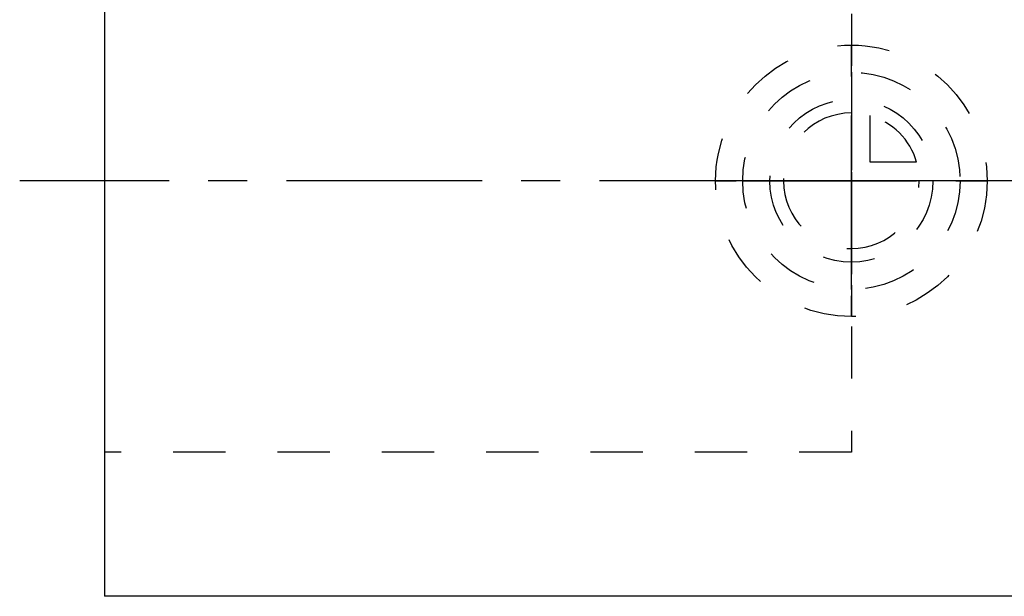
# Model space of a CAD drawing. Header units: millimetres. Extents: x 231 to 332, y 182 to 250.
# Tile 1 of 3: x 231 to 289, y 182 to 216. Entities that reach past the tile are written whole.
import ezdxf

# ---------------------------------------------------------------- set-up
doc = ezdxf.new("R2010")
doc.units = ezdxf.units.MM
doc.header["$LTSCALE"] = 30.734
doc.linetypes.add('CENTER', pattern=[0.6, 0.375, -0.075, 0.075, -0.075])
doc.linetypes.add('HIDDEN', pattern=[0.2, 0.1, -0.1])
doc.layers.get('0').update_dxf_attribs({"linetype": 'CONTINUOUS'})
for name, color, linetype in [('DEFAULT_1', 7, 'CENTER'), ('DEFAULT_2', 8, 'HIDDEN'), ('KONSTR_EL', 7, 'CONTINUOUS')]:
    doc.layers.add(name, color=color, linetype=linetype)

msp = doc.modelspace()

# ---------------------------------------------------------------- linework, layer by layer
at = {"color": 7, "linetype": 'CONTINUOUS'}
for p in [(235.796, 230.871), (317.696, 181.871)]:
    msp.add_line(p, (235.796, 181.871), dxfattribs=at)
at = {"layer": 'DEFAULT_1', "color": 2, "linetype": 'CENTER'}
msp.add_line((331.796, 206.371), (230.796, 206.371), dxfattribs=at)
at = {"layer": 'DEFAULT_2', "color": 8, "linetype": 'HIDDEN'}
for p, q in [((279.796, 222.371), (279.796, 190.371)), ((279.796, 190.371), (235.796, 190.371))]:
    msp.add_line(p, q, dxfattribs=at)
at = {"layer": 'KONSTR_EL', "color": 8, "linetype": 'HIDDEN'}
for p, q in [((279.796, 206.371), (279.796, 210.371)), ((280.896, 207.471), (280.896, 210.217)), ((283.642, 207.471), (280.896, 207.471)), ((279.796, 206.371), (283.796, 206.371))]:
    msp.add_line(p, q, dxfattribs=at)
for radius in [8, 6.4, 4.8]:
    msp.add_circle((279.796, 206.371), radius, dxfattribs=at)
for start, end in [(90, 360), (15.96201, 74.03799)]:
    msp.add_arc((279.796, 206.371), 4, start, end, dxfattribs=at)
for points, start_tangent, end_tangent in [([(279.796, 206.371, 8), (279.796, 206.76, 7.962), (279.796, 207.148, 7.924), (279.796, 207.537, 7.886), (279.796, 207.731, 7.867), (279.796, 207.828, 7.857), (279.796, 207.925, 7.848), (279.796, 208.019, 7.819), (279.796, 208.112, 7.791), (279.796, 208.299, 7.735), (279.796, 208.673, 7.622), (279.796, 209.046, 7.509), (279.796, 209.233, 7.453), (279.796, 209.327, 7.425), (279.796, 209.42, 7.396), (279.796, 209.506, 7.351), (279.796, 209.592, 7.305), (279.796, 209.765, 7.213), (279.796, 210.109, 7.03), (279.796, 210.454, 6.847), (279.796, 210.626, 6.755), (279.796, 210.712, 6.709), (279.796, 210.799, 6.663), (279.796, 210.875, 6.6), (279.796, 210.952, 6.538), (279.796, 211.106, 6.412), (279.796, 211.413, 6.16), (279.796, 211.721, 5.908), (279.796, 211.875, 5.783), (279.796, 211.951, 5.72), (279.796, 212.028, 5.657), (279.796, 212.09, 5.581), (279.796, 212.152, 5.506), (279.796, 212.276, 5.355), (279.796, 212.524, 5.054), (279.796, 212.772, 4.752), (279.796, 212.895, 4.601), (279.796, 212.957, 4.526), (279.796, 213.019, 4.45), (279.796, 213.065, 4.364), (279.796, 213.112, 4.278), (279.796, 213.204, 4.106), (279.796, 213.388, 3.762), (279.796, 213.573, 3.418), (279.796, 213.665, 3.246), (279.796, 213.711, 3.16), (279.796, 213.757, 3.074), (279.796, 213.786, 2.981), (279.796, 213.814, 2.888), (279.796, 213.871, 2.701), (279.796, 213.985, 2.328), (279.796, 214.1, 1.955), (279.796, 214.157, 1.768), (279.796, 214.185, 1.675), (279.796, 214.214, 1.581), (279.796, 214.224, 1.482), (279.796, 214.233, 1.384), (279.796, 214.253, 1.186), (279.796, 214.293, 0.791), (279.796, 214.332, 0.395), (279.796, 214.352, 0.198), (279.796, 214.362, 0.099), (279.796, 214.371), (279.796, 214.362, -0.097), (279.796, 214.352, -0.194), (279.796, 214.333, -0.388), (279.796, 214.295, -0.777), (279.796, 214.257, -1.165), (279.796, 214.238, -1.36), (279.796, 214.229, -1.457), (279.796, 214.219, -1.554), (279.796, 214.191, -1.647), (279.796, 214.163, -1.741), (279.796, 214.106, -1.928), (279.796, 213.993, -2.301), (279.796, 213.881, -2.675), (279.796, 213.824, -2.862), (279.796, 213.796, -2.955), (279.796, 213.768, -3.049), (279.796, 213.722, -3.135), (279.796, 213.676, -3.221), (279.796, 213.585, -3.393), (279.796, 213.401, -3.738), (279.796, 213.218, -4.082), (279.796, 213.126, -4.255), (279.796, 213.081, -4.341), (279.796, 213.035, -4.427), (279.796, 212.972, -4.504), (279.796, 212.909, -4.581), (279.796, 212.783, -4.735), (279.796, 212.532, -5.042), (279.796, 212.28, -5.349), (279.796, 212.154, -5.503), (279.796, 212.091, -5.58), (279.796, 212.028, -5.657), (279.796, 211.953, -5.719), (279.796, 211.878, -5.781), (279.796, 211.727, -5.905), (279.796, 211.425, -6.152), (279.796, 211.123, -6.4), (279.796, 210.973, -6.524), (279.796, 210.897, -6.586), (279.796, 210.822, -6.648), (279.796, 210.736, -6.694), (279.796, 210.65, -6.74), (279.796, 210.478, -6.832), (279.796, 210.134, -7.017), (279.796, 209.79, -7.201), (279.796, 209.618, -7.293), (279.796, 209.532, -7.34), (279.796, 209.446, -7.386), (279.796, 209.353, -7.414), (279.796, 209.259, -7.443), (279.796, 209.073, -7.5), (279.796, 208.699, -7.614), (279.796, 208.326, -7.728), (279.796, 208.139, -7.785), (279.796, 208.046, -7.814), (279.796, 207.953, -7.842), (279.796, 207.854, -7.852), (279.796, 207.755, -7.862), (279.796, 207.557, -7.882), (279.796, 207.162, -7.921), (279.796, 206.767, -7.961), (279.796, 206.371, -8)], (0, 24.861997, -2.43774), (0, -25.300151, -2.52529)), ([(279.796, 206.371, 6.4), (279.796, 206.993, 6.339), (279.796, 207.304, 6.309), (279.796, 207.459, 6.293), (279.796, 207.537, 6.286), (279.796, 207.615, 6.278), (279.796, 207.689, 6.256), (279.796, 207.764, 6.233), (279.796, 207.914, 6.188), (279.796, 208.212, 6.098), (279.796, 208.511, 6.007), (279.796, 208.661, 5.962), (279.796, 208.736, 5.94), (279.796, 208.81, 5.917), (279.796, 208.879, 5.88), (279.796, 208.948, 5.844), (279.796, 209.086, 5.77), (279.796, 209.362, 5.624), (279.796, 209.637, 5.477), (279.796, 209.775, 5.404), (279.796, 209.844, 5.367), (279.796, 209.913, 5.331), (279.796, 209.975, 5.28), (279.796, 210.036, 5.23), (279.796, 210.159, 5.129), (279.796, 210.405, 4.928), (279.796, 210.651, 4.727), (279.796, 210.774, 4.626), (279.796, 210.835, 4.576), (279.796, 210.897, 4.525), (279.796, 210.947, 4.465), (279.796, 210.996, 4.405), (279.796, 211.095, 4.284), (279.796, 211.293, 4.043), (279.796, 211.492, 3.802), (279.796, 211.591, 3.681), (279.796, 211.64, 3.621), (279.796, 211.69, 3.56), (279.796, 211.727, 3.491), (279.796, 211.764, 3.423), (279.796, 211.837, 3.285), (279.796, 211.985, 3.01), (279.796, 212.132, 2.735), (279.796, 212.206, 2.597), (279.796, 212.243, 2.528), (279.796, 212.28, 2.459), (279.796, 212.303, 2.385), (279.796, 212.326, 2.31), (279.796, 212.371, 2.161), (279.796, 212.463, 1.862), (279.796, 212.554, 1.564), (279.796, 212.6, 1.414), (279.796, 212.622, 1.34), (279.796, 212.645, 1.265), (279.796, 212.653, 1.186), (279.796, 212.661, 1.107), (279.796, 212.677, 0.949), (279.796, 212.708, 0.633), (279.796, 212.74, 0.316), (279.796, 212.756, 0.158), (279.796, 212.764, 0.079), (279.796, 212.771), (279.796, 212.764, -0.078), (279.796, 212.756, -0.155), (279.796, 212.741, -0.311), (279.796, 212.711, -0.622), (279.796, 212.68, -0.932), (279.796, 212.665, -1.088), (279.796, 212.657, -1.165), (279.796, 212.65, -1.243), (279.796, 212.627, -1.318), (279.796, 212.604, -1.393), (279.796, 212.559, -1.542), (279.796, 212.469, -1.841), (279.796, 212.379, -2.14), (279.796, 212.334, -2.289), (279.796, 212.311, -2.364), (279.796, 212.289, -2.439), (279.796, 212.252, -2.508), (279.796, 212.215, -2.577), (279.796, 212.142, -2.715), (279.796, 211.995, -2.99), (279.796, 211.849, -3.266), (279.796, 211.775, -3.404), (279.796, 211.739, -3.473), (279.796, 211.702, -3.542), (279.796, 211.652, -3.603), (279.796, 211.602, -3.665), (279.796, 211.501, -3.788), (279.796, 211.3, -4.034), (279.796, 211.098, -4.28), (279.796, 210.998, -4.403), (279.796, 210.947, -4.464), (279.796, 210.897, -4.525), (279.796, 210.837, -4.575), (279.796, 210.776, -4.625), (279.796, 210.656, -4.724), (279.796, 210.414, -4.922), (279.796, 210.173, -5.12), (279.796, 210.052, -5.219), (279.796, 209.992, -5.269), (279.796, 209.932, -5.318), (279.796, 209.863, -5.355), (279.796, 209.794, -5.392), (279.796, 209.657, -5.466), (279.796, 209.381, -5.613), (279.796, 209.106, -5.761), (279.796, 208.969, -5.835), (279.796, 208.9, -5.872), (279.796, 208.831, -5.909), (279.796, 208.756, -5.931), (279.796, 208.682, -5.954), (279.796, 208.532, -6), (279.796, 208.234, -6.091), (279.796, 207.935, -6.182), (279.796, 207.786, -6.228), (279.796, 207.711, -6.251), (279.796, 207.637, -6.274), (279.796, 207.557, -6.282), (279.796, 207.478, -6.29), (279.796, 207.32, -6.305), (279.796, 207.004, -6.337), (279.796, 206.371, -6.4)], (0, 19.889598, -1.950192), (0, -20.240121, -2.020232)), ([(279.796, 211.171), (279.796, 211.137, -0.35), (279.796, 211.103, -0.699), (279.796, 211.086, -0.874), (279.796, 211.072, -0.96), (279.796, 211.046, -1.044), (279.796, 210.995, -1.213), (279.796, 210.945, -1.381), (279.796, 210.894, -1.549), (279.796, 210.843, -1.717), (279.796, 210.818, -1.801), (279.796, 210.782, -1.881), (279.796, 210.699, -2.036), (279.796, 210.534, -2.346), (279.796, 210.452, -2.501), (279.796, 210.411, -2.579), (279.796, 210.37, -2.656), (279.796, 210.313, -2.725), (279.796, 210.256, -2.795), (279.796, 210.143, -2.933), (279.796, 209.917, -3.21), (279.796, 209.803, -3.348), (279.796, 209.743, -3.413), (279.796, 209.675, -3.468), (279.796, 209.539, -3.58), (279.796, 209.404, -3.691), (279.796, 209.268, -3.803), (279.796, 209.132, -3.914), (279.796, 209.064, -3.97), (279.796, 208.99, -4.016), (279.796, 208.835, -4.099), (279.796, 208.526, -4.265), (279.796, 208.371, -4.348), (279.796, 208.294, -4.39), (279.796, 208.216, -4.431), (279.796, 208.132, -4.457), (279.796, 208.048, -4.483), (279.796, 207.88, -4.534), (279.796, 207.544, -4.637), (279.796, 207.376, -4.688), (279.796, 207.291, -4.708), (279.796, 207.202, -4.717), (279.796, 207.024, -4.735), (279.796, 206.846, -4.753), (279.796, 206.668, -4.77), (279.796, 206.49, -4.788), (279.796, 206.401, -4.797), (279.796, 206.313, -4.794), (279.796, 206.138, -4.777), (279.796, 205.789, -4.743), (279.796, 205.614, -4.726), (279.796, 205.527, -4.717), (279.796, 205.439, -4.709), (279.796, 205.355, -4.683), (279.796, 205.271, -4.658), (279.796, 205.103, -4.607), (279.796, 204.767, -4.506), (279.796, 204.598, -4.455), (279.796, 204.517, -4.424), (279.796, 204.439, -4.383), (279.796, 204.284, -4.3), (279.796, 204.129, -4.218), (279.796, 203.974, -4.135), (279.796, 203.819, -4.053), (279.796, 203.741, -4.012), (279.796, 203.669, -3.96), (279.796, 203.531, -3.847), (279.796, 203.254, -3.621), (279.796, 203.116, -3.507), (279.796, 203.047, -3.451), (279.796, 202.977, -3.394), (279.796, 202.922, -3.326), (279.796, 202.866, -3.258), (279.796, 202.754, -3.123), (279.796, 202.531, -2.851), (279.796, 202.42, -2.715), (279.796, 202.369, -2.644), (279.796, 202.327, -2.567), (279.796, 202.244, -2.412), (279.796, 202.161, -2.257), (279.796, 202.078, -2.103), (279.796, 201.995, -1.948), (279.796, 201.954, -1.87), (279.796, 201.923, -1.789), (279.796, 201.872, -1.621), (279.796, 201.769, -1.285), (279.796, 201.718, -1.117), (279.796, 201.692, -1.033), (279.796, 201.666, -0.949), (279.796, 201.657, -0.86), (279.796, 201.648, -0.771), (279.796, 201.631, -0.593), (279.796, 201.595, -0.237), (279.796, 201.577, -0.059), (279.796, 201.574, 0.029), (279.796, 201.583, 0.117), (279.796, 201.6, 0.291), (279.796, 201.617, 0.466), (279.796, 201.634, 0.641), (279.796, 201.651, 0.816), (279.796, 201.66, 0.903), (279.796, 201.68, 0.988), (279.796, 201.731, 1.157), (279.796, 201.832, 1.493), (279.796, 201.883, 1.661), (279.796, 201.908, 1.745), (279.796, 201.934, 1.829), (279.796, 201.975, 1.907), (279.796, 202.016, 1.984), (279.796, 202.099, 2.139), (279.796, 202.264, 2.449), (279.796, 202.346, 2.605), (279.796, 202.392, 2.679), (279.796, 202.449, 2.749), (279.796, 202.562, 2.887), (279.796, 202.675, 3.025), (279.796, 202.789, 3.164), (279.796, 202.902, 3.302), (279.796, 202.959, 3.371), (279.796, 203.023, 3.431), (279.796, 203.158, 3.543), (279.796, 203.43, 3.766), (279.796, 203.566, 3.877), (279.796, 203.633, 3.933), (279.796, 203.701, 3.989), (279.796, 203.779, 4.03), (279.796, 203.856, 4.072), (279.796, 204.011, 4.155), (279.796, 204.32, 4.321), (279.796, 204.475, 4.404), (279.796, 204.555, 4.44), (279.796, 204.639, 4.466), (279.796, 204.807, 4.517), (279.796, 204.975, 4.568), (279.796, 205.143, 4.62), (279.796, 205.311, 4.671), (279.796, 205.395, 4.697), (279.796, 205.482, 4.711), (279.796, 205.66, 4.729), (279.796, 206.016, 4.764), (279.796, 206.371, 4.8)], (0, -2.193966, -22.375797), (0, 22.770127, 2.272761)), ([(279.796, 206.371, 4.8), (279.796, 206.838, 4.754), (279.796, 207.071, 4.731), (279.796, 207.187, 4.72), (279.796, 207.304, 4.709), (279.796, 207.416, 4.675), (279.796, 207.528, 4.641), (279.796, 207.752, 4.573), (279.796, 207.976, 4.506), (279.796, 208.089, 4.472), (279.796, 208.201, 4.438), (279.796, 208.304, 4.383), (279.796, 208.407, 4.328), (279.796, 208.614, 4.218), (279.796, 208.821, 4.108), (279.796, 208.924, 4.053), (279.796, 209.028, 3.998), (279.796, 209.12, 3.923), (279.796, 209.212, 3.847), (279.796, 209.397, 3.696), (279.796, 209.581, 3.545), (279.796, 209.673, 3.47), (279.796, 209.766, 3.394), (279.796, 209.84, 3.304), (279.796, 209.914, 3.213), (279.796, 210.063, 3.032), (279.796, 210.212, 2.851), (279.796, 210.286, 2.761), (279.796, 210.36, 2.67), (279.796, 210.416, 2.567), (279.796, 210.471, 2.464), (279.796, 210.582, 2.257), (279.796, 210.692, 2.051), (279.796, 210.748, 1.948), (279.796, 210.803, 1.845), (279.796, 210.837, 1.733), (279.796, 210.871, 1.621), (279.796, 210.94, 1.397), (279.796, 211.008, 1.173), (279.796, 211.043, 1.061), (279.796, 211.077, 0.949), (279.796, 211.089, 0.83), (279.796, 211.1, 0.712), (279.796, 211.124, 0.474), (279.796, 211.171, 0)], (0, 7.458599, -0.731322), (0, 0.757587, -7.590044)), ([(279.796, 210.371), (279.796, 210.343, -0.291), (279.796, 210.314, -0.583), (279.796, 210.3, -0.728), (279.796, 210.288, -0.8), (279.796, 210.267, -0.87), (279.796, 210.182, -1.151), (279.796, 210.098, -1.431), (279.796, 210.077, -1.501), (279.796, 210.047, -1.567), (279.796, 209.978, -1.697), (279.796, 209.841, -1.955), (279.796, 209.772, -2.084), (279.796, 209.738, -2.149), (279.796, 209.703, -2.214), (279.796, 209.656, -2.271), (279.796, 209.609, -2.329), (279.796, 209.514, -2.444), (279.796, 209.326, -2.675), (279.796, 209.231, -2.79), (279.796, 209.181, -2.844), (279.796, 209.125, -2.89), (279.796, 208.898, -3.076), (279.796, 208.672, -3.262), (279.796, 208.616, -3.308), (279.796, 208.554, -3.347), (279.796, 208.425, -3.416), (279.796, 208.167, -3.555), (279.796, 208.038, -3.624), (279.796, 207.973, -3.658), (279.796, 207.909, -3.693), (279.796, 207.839, -3.714), (279.796, 207.769, -3.736), (279.796, 207.629, -3.778), (279.796, 207.349, -3.864), (279.796, 207.209, -3.907), (279.796, 207.137, -3.924), (279.796, 207.063, -3.931), (279.796, 206.767, -3.961), (279.796, 206.47, -3.99), (279.796, 206.396, -3.998), (279.796, 206.323, -3.995), (279.796, 206.177, -3.981), (279.796, 205.886, -3.952), (279.796, 205.74, -3.938), (279.796, 205.667, -3.931), (279.796, 205.595, -3.924), (279.796, 205.524, -3.903), (279.796, 205.454, -3.882), (279.796, 205.314, -3.839), (279.796, 205.034, -3.755), (279.796, 204.894, -3.712), (279.796, 204.826, -3.687), (279.796, 204.761, -3.652), (279.796, 204.503, -3.515), (279.796, 204.244, -3.377), (279.796, 204.179, -3.343), (279.796, 204.119, -3.3), (279.796, 204.004, -3.206), (279.796, 203.774, -3.017), (279.796, 203.658, -2.923), (279.796, 203.601, -2.876), (279.796, 203.543, -2.828), (279.796, 203.497, -2.772), (279.796, 203.45, -2.715), (279.796, 203.357, -2.602), (279.796, 203.171, -2.376), (279.796, 203.079, -2.263), (279.796, 203.036, -2.204), (279.796, 203.001, -2.139), (279.796, 202.863, -1.881), (279.796, 202.725, -1.623), (279.796, 202.69, -1.559), (279.796, 202.664, -1.491), (279.796, 202.622, -1.351), (279.796, 202.536, -1.071), (279.796, 202.493, -0.931), (279.796, 202.472, -0.861), (279.796, 202.45, -0.791), (279.796, 202.443, -0.717), (279.796, 202.436, -0.642), (279.796, 202.421, -0.494), (279.796, 202.391, -0.198), (279.796, 202.376, -0.049), (279.796, 202.374, 0.024), (279.796, 202.381, 0.097), (279.796, 202.41, 0.388), (279.796, 202.438, 0.68), (279.796, 202.445, 0.753), (279.796, 202.462, 0.824), (279.796, 202.504, 0.964), (279.796, 202.589, 1.244), (279.796, 202.631, 1.384), (279.796, 202.652, 1.454), (279.796, 202.673, 1.524), (279.796, 202.708, 1.589), (279.796, 202.742, 1.654), (279.796, 202.811, 1.783), (279.796, 202.948, 2.041), (279.796, 203.017, 2.17), (279.796, 203.056, 2.233), (279.796, 203.103, 2.29), (279.796, 203.291, 2.521), (279.796, 203.48, 2.752), (279.796, 203.527, 2.809), (279.796, 203.581, 2.859), (279.796, 203.694, 2.952), (279.796, 203.92, 3.138), (279.796, 204.033, 3.231), (279.796, 204.09, 3.277), (279.796, 204.146, 3.324), (279.796, 204.211, 3.359), (279.796, 204.275, 3.393), (279.796, 204.404, 3.462), (279.796, 204.662, 3.601), (279.796, 204.791, 3.67), (279.796, 204.858, 3.7), (279.796, 204.928, 3.721), (279.796, 205.208, 3.807), (279.796, 205.488, 3.893), (279.796, 205.558, 3.914), (279.796, 205.63, 3.926), (279.796, 205.779, 3.941), (279.796, 206.075, 3.97), (279.796, 206.371, 4)], (0, -1.828305, -18.646498), (0, 18.975106, 1.893967)), ([(279.796, 207.471, 3.846), (279.796, 207.706, 3.757), (279.796, 207.941, 3.668), (279.796, 208.058, 3.623), (279.796, 208.17, 3.566), (279.796, 208.386, 3.439), (279.796, 208.603, 3.312), (279.796, 208.708, 3.243), (279.796, 208.806, 3.16), (279.796, 209.002, 2.995), (279.796, 209.1, 2.913), (279.796, 209.198, 2.83), (279.796, 209.279, 2.734), (279.796, 209.36, 2.639), (279.796, 209.522, 2.447), (279.796, 209.603, 2.351), (279.796, 209.673, 2.247), (279.796, 209.801, 2.031), (279.796, 209.929, 1.815), (279.796, 209.987, 1.703), (279.796, 210.033, 1.582), (279.796, 210.125, 1.341), (279.796, 210.217, 1.1)], (0, 3.755706, -1.42381), (0, 1.473941, -3.859869)), ([(279.796, 206.371, -8), (279.408, 206.371, -7.962), (279.019, 206.371, -7.924), (278.631, 206.371, -7.886), (278.437, 206.371, -7.867), (278.34, 206.371, -7.857), (278.243, 206.371, -7.848), (278.149, 206.371, -7.819), (278.056, 206.371, -7.791), (277.869, 206.371, -7.735), (277.495, 206.371, -7.622), (277.121, 206.371, -7.509), (276.935, 206.371, -7.453), (276.841, 206.371, -7.425), (276.748, 206.371, -7.396), (276.662, 206.371, -7.351), (276.575, 206.371, -7.305), (276.403, 206.371, -7.213), (276.059, 206.371, -7.03), (275.714, 206.371, -6.847), (275.542, 206.371, -6.755), (275.455, 206.371, -6.709), (275.369, 206.371, -6.663), (275.292, 206.371, -6.6), (275.216, 206.371, -6.538), (275.062, 206.371, -6.412), (274.754, 206.371, -6.16), (274.447, 206.371, -5.908), (274.293, 206.371, -5.783), (274.216, 206.371, -5.72), (274.14, 206.371, -5.657), (274.078, 206.371, -5.581), (274.016, 206.371, -5.506), (273.892, 206.371, -5.355), (273.644, 206.371, -5.054), (273.396, 206.371, -4.752), (273.272, 206.371, -4.601), (273.21, 206.371, -4.526), (273.149, 206.371, -4.45), (273.102, 206.371, -4.364), (273.056, 206.371, -4.278), (272.964, 206.371, -4.106), (272.78, 206.371, -3.762), (272.595, 206.371, -3.418), (272.503, 206.371, -3.246), (272.457, 206.371, -3.16), (272.411, 206.371, -3.074), (272.382, 206.371, -2.981), (272.354, 206.371, -2.888), (272.297, 206.371, -2.701), (272.182, 206.371, -2.328), (272.068, 206.371, -1.955), (272.011, 206.371, -1.768), (271.983, 206.371, -1.675), (271.954, 206.371, -1.581), (271.944, 206.371, -1.482), (271.934, 206.371, -1.384), (271.915, 206.371, -1.186), (271.875, 206.371, -0.791), (271.836, 206.371, -0.395), (271.816, 206.371, -0.198), (271.806, 206.371, -0.099), (271.796, 206.371), (271.806, 206.371, 0.097), (271.815, 206.371, 0.194), (271.834, 206.371, 0.388), (271.873, 206.371, 0.777), (271.911, 206.371, 1.165), (271.93, 206.371, 1.36), (271.939, 206.371, 1.457), (271.949, 206.371, 1.554), (271.977, 206.371, 1.647), (272.005, 206.371, 1.741), (272.062, 206.371, 1.928), (272.174, 206.371, 2.301), (272.287, 206.371, 2.675), (272.344, 206.371, 2.862), (272.372, 206.371, 2.955), (272.4, 206.371, 3.049), (272.446, 206.371, 3.135), (272.492, 206.371, 3.221), (272.583, 206.371, 3.393), (272.767, 206.371, 3.738), (272.95, 206.371, 4.082), (273.041, 206.371, 4.255), (273.087, 206.371, 4.341), (273.133, 206.371, 4.427), (273.196, 206.371, 4.504), (273.259, 206.371, 4.581), (273.385, 206.371, 4.735), (273.636, 206.371, 5.042), (273.888, 206.371, 5.349), (274.014, 206.371, 5.503), (274.077, 206.371, 5.58), (274.14, 206.371, 5.657), (274.215, 206.371, 5.719), (274.29, 206.371, 5.781), (274.441, 206.371, 5.905), (274.743, 206.371, 6.152), (275.044, 206.371, 6.4), (275.195, 206.371, 6.524), (275.271, 206.371, 6.586), (275.346, 206.371, 6.648), (275.432, 206.371, 6.694), (275.518, 206.371, 6.74), (275.69, 206.371, 6.832), (276.034, 206.371, 7.017), (276.378, 206.371, 7.201), (276.55, 206.371, 7.293), (276.636, 206.371, 7.34), (276.722, 206.371, 7.386), (276.815, 206.371, 7.414), (276.909, 206.371, 7.443), (277.095, 206.371, 7.5), (277.469, 206.371, 7.614), (277.842, 206.371, 7.728), (278.028, 206.371, 7.785), (278.122, 206.371, 7.814), (278.215, 206.371, 7.842), (278.314, 206.371, 7.852), (278.413, 206.371, 7.862), (278.61, 206.371, 7.882), (279.006, 206.371, 7.921), (279.401, 206.371, 7.961), (279.796, 206.371, 8)], (-24.861997, 0, 2.43774), (25.300151, 0, 2.52529)), ([(279.796, 206.371, -6.4), (279.175, 206.371, -6.339), (278.864, 206.371, -6.309), (278.709, 206.371, -6.293), (278.631, 206.371, -6.286), (278.553, 206.371, -6.278), (278.479, 206.371, -6.256), (278.404, 206.371, -6.233), (278.254, 206.371, -6.188), (277.955, 206.371, -6.098), (277.656, 206.371, -6.007), (277.507, 206.371, -5.962), (277.432, 206.371, -5.94), (277.358, 206.371, -5.917), (277.289, 206.371, -5.88), (277.22, 206.371, -5.844), (277.082, 206.371, -5.77), (276.806, 206.371, -5.624), (276.53, 206.371, -5.477), (276.393, 206.371, -5.404), (276.324, 206.371, -5.367), (276.255, 206.371, -5.331), (276.193, 206.371, -5.28), (276.132, 206.371, -5.23), (276.009, 206.371, -5.129), (275.763, 206.371, -4.928), (275.517, 206.371, -4.727), (275.394, 206.371, -4.626), (275.332, 206.371, -4.576), (275.271, 206.371, -4.525), (275.221, 206.371, -4.465), (275.172, 206.371, -4.405), (275.073, 206.371, -4.284), (274.874, 206.371, -4.043), (274.676, 206.371, -3.802), (274.577, 206.371, -3.681), (274.528, 206.371, -3.621), (274.478, 206.371, -3.56), (274.441, 206.371, -3.491), (274.404, 206.371, -3.423), (274.331, 206.371, -3.285), (274.183, 206.371, -3.01), (274.035, 206.371, -2.735), (273.962, 206.371, -2.597), (273.925, 206.371, -2.528), (273.888, 206.371, -2.459), (273.865, 206.371, -2.385), (273.842, 206.371, -2.31), (273.797, 206.371, -2.161), (273.705, 206.371, -1.862), (273.614, 206.371, -1.564), (273.568, 206.371, -1.414), (273.545, 206.371, -1.34), (273.523, 206.371, -1.265), (273.515, 206.371, -1.186), (273.507, 206.371, -1.107), (273.491, 206.371, -0.949), (273.46, 206.371, -0.633), (273.428, 206.371, -0.316), (273.412, 206.371, -0.158), (273.404, 206.371, -0.079), (273.396, 206.371), (273.404, 206.371, 0.078), (273.412, 206.371, 0.155), (273.427, 206.371, 0.311), (273.457, 206.371, 0.622), (273.488, 206.371, 0.932), (273.503, 206.371, 1.088), (273.511, 206.371, 1.165), (273.518, 206.371, 1.243), (273.541, 206.371, 1.318), (273.563, 206.371, 1.393), (273.609, 206.371, 1.542), (273.699, 206.371, 1.841), (273.789, 206.371, 2.14), (273.834, 206.371, 2.289), (273.857, 206.371, 2.364), (273.879, 206.371, 2.439), (273.916, 206.371, 2.508), (273.953, 206.371, 2.577), (274.026, 206.371, 2.715), (274.172, 206.371, 2.99), (274.319, 206.371, 3.266), (274.392, 206.371, 3.404), (274.429, 206.371, 3.473), (274.466, 206.371, 3.542), (274.516, 206.371, 3.603), (274.566, 206.371, 3.665), (274.667, 206.371, 3.788), (274.868, 206.371, 4.034), (275.07, 206.371, 4.28), (275.17, 206.371, 4.403), (275.221, 206.371, 4.464), (275.271, 206.371, 4.525), (275.331, 206.371, 4.575), (275.392, 206.371, 4.625), (275.512, 206.371, 4.724), (275.753, 206.371, 4.922), (275.995, 206.371, 5.12), (276.115, 206.371, 5.219), (276.176, 206.371, 5.269), (276.236, 206.371, 5.318), (276.305, 206.371, 5.355), (276.374, 206.371, 5.392), (276.511, 206.371, 5.466), (276.786, 206.371, 5.613), (277.062, 206.371, 5.761), (277.199, 206.371, 5.835), (277.268, 206.371, 5.872), (277.337, 206.371, 5.909), (277.412, 206.371, 5.931), (277.486, 206.371, 5.954), (277.636, 206.371, 6), (277.934, 206.371, 6.091), (278.233, 206.371, 6.182), (278.382, 206.371, 6.228), (278.457, 206.371, 6.251), (278.531, 206.371, 6.274), (278.61, 206.371, 6.282), (278.689, 206.371, 6.29), (278.848, 206.371, 6.305), (279.164, 206.371, 6.337), (279.796, 206.371, 6.4)], (-19.889598, 0, 1.950192), (20.240121, 0, 2.020232)), ([(284.596, 206.371), (284.562, 206.371, -0.35), (284.528, 206.371, -0.699), (284.511, 206.371, -0.874), (284.497, 206.371, -0.96), (284.471, 206.371, -1.044), (284.42, 206.371, -1.213), (284.37, 206.371, -1.381), (284.319, 206.371, -1.549), (284.268, 206.371, -1.717), (284.243, 206.371, -1.801), (284.207, 206.371, -1.881), (284.124, 206.371, -2.036), (283.959, 206.371, -2.346), (283.877, 206.371, -2.501), (283.836, 206.371, -2.579), (283.794, 206.371, -2.656), (283.738, 206.371, -2.725), (283.681, 206.371, -2.795), (283.568, 206.371, -2.933), (283.341, 206.371, -3.21), (283.228, 206.371, -3.348), (283.168, 206.371, -3.413), (283.1, 206.371, -3.468), (282.964, 206.371, -3.58), (282.829, 206.371, -3.691), (282.693, 206.371, -3.803), (282.557, 206.371, -3.914), (282.489, 206.371, -3.97), (282.415, 206.371, -4.016), (282.26, 206.371, -4.099), (281.951, 206.371, -4.265), (281.796, 206.371, -4.348), (281.718, 206.371, -4.39), (281.641, 206.371, -4.431), (281.557, 206.371, -4.457), (281.473, 206.371, -4.483), (281.305, 206.371, -4.534), (280.969, 206.371, -4.637), (280.801, 206.371, -4.688), (280.715, 206.371, -4.708), (280.627, 206.371, -4.717), (280.449, 206.371, -4.735), (280.271, 206.371, -4.753), (280.093, 206.371, -4.77), (279.915, 206.371, -4.788), (279.826, 206.371, -4.797), (279.738, 206.371, -4.794), (279.563, 206.371, -4.777), (279.214, 206.371, -4.743), (279.039, 206.371, -4.726), (278.951, 206.371, -4.717), (278.864, 206.371, -4.709), (278.78, 206.371, -4.683), (278.696, 206.371, -4.658), (278.528, 206.371, -4.607), (278.191, 206.371, -4.506), (278.023, 206.371, -4.455), (277.941, 206.371, -4.424), (277.864, 206.371, -4.383), (277.709, 206.371, -4.3), (277.554, 206.371, -4.218), (277.399, 206.371, -4.135), (277.243, 206.371, -4.053), (277.166, 206.371, -4.012), (277.094, 206.371, -3.96), (276.956, 206.371, -3.847), (276.679, 206.371, -3.621), (276.541, 206.371, -3.507), (276.471, 206.371, -3.451), (276.402, 206.371, -3.394), (276.347, 206.371, -3.326), (276.291, 206.371, -3.258), (276.179, 206.371, -3.123), (275.956, 206.371, -2.851), (275.845, 206.371, -2.715), (275.794, 206.371, -2.644), (275.752, 206.371, -2.567), (275.669, 206.371, -2.412), (275.586, 206.371, -2.257), (275.503, 206.371, -2.103), (275.42, 206.371, -1.948), (275.379, 206.371, -1.87), (275.348, 206.371, -1.789), (275.296, 206.371, -1.621), (275.194, 206.371, -1.285), (275.142, 206.371, -1.117), (275.117, 206.371, -1.033), (275.091, 206.371, -0.949), (275.082, 206.371, -0.86), (275.073, 206.371, -0.771), (275.056, 206.371, -0.593), (275.02, 206.371, -0.237), (275.002, 206.371, -0.059), (274.999, 206.371, 0.029), (275.008, 206.371, 0.117), (275.025, 206.371, 0.291), (275.042, 206.371, 0.466), (275.059, 206.371, 0.641), (275.076, 206.371, 0.816), (275.085, 206.371, 0.903), (275.105, 206.371, 0.988), (275.155, 206.371, 1.157), (275.257, 206.371, 1.493), (275.308, 206.371, 1.661), (275.333, 206.371, 1.745), (275.359, 206.371, 1.829), (275.4, 206.371, 1.907), (275.441, 206.371, 1.984), (275.523, 206.371, 2.139), (275.688, 206.371, 2.449), (275.771, 206.371, 2.605), (275.817, 206.371, 2.679), (275.874, 206.371, 2.749), (275.987, 206.371, 2.887), (276.1, 206.371, 3.025), (276.214, 206.371, 3.164), (276.327, 206.371, 3.302), (276.383, 206.371, 3.371), (276.448, 206.371, 3.431), (276.583, 206.371, 3.543), (276.855, 206.371, 3.766), (276.99, 206.371, 3.877), (277.058, 206.371, 3.933), (277.126, 206.371, 3.989), (277.204, 206.371, 4.03), (277.281, 206.371, 4.072), (277.436, 206.371, 4.155), (277.745, 206.371, 4.321), (277.9, 206.371, 4.404), (277.98, 206.371, 4.44), (278.064, 206.371, 4.466), (278.232, 206.371, 4.517), (278.4, 206.371, 4.568), (278.568, 206.371, 4.62), (278.736, 206.371, 4.671), (278.82, 206.371, 4.697), (278.907, 206.371, 4.711), (279.085, 206.371, 4.729), (279.441, 206.371, 4.764), (279.796, 206.371, 4.8)], (-2.193966, 0, -22.375797), (22.770127, 0, 2.272761)), ([(283.796, 206.371), (283.768, 206.371, -0.291), (283.739, 206.371, -0.583), (283.725, 206.371, -0.728), (283.713, 206.371, -0.8), (283.692, 206.371, -0.87), (283.607, 206.371, -1.151), (283.523, 206.371, -1.431), (283.502, 206.371, -1.501), (283.472, 206.371, -1.567), (283.403, 206.371, -1.697), (283.266, 206.371, -1.955), (283.197, 206.371, -2.084), (283.162, 206.371, -2.149), (283.128, 206.371, -2.214), (283.081, 206.371, -2.271), (283.034, 206.371, -2.329), (282.939, 206.371, -2.444), (282.751, 206.371, -2.675), (282.656, 206.371, -2.79), (282.606, 206.371, -2.844), (282.549, 206.371, -2.89), (282.323, 206.371, -3.076), (282.097, 206.371, -3.262), (282.04, 206.371, -3.308), (281.979, 206.371, -3.347), (281.85, 206.371, -3.416), (281.592, 206.371, -3.555), (281.463, 206.371, -3.624), (281.398, 206.371, -3.658), (281.334, 206.371, -3.693), (281.264, 206.371, -3.714), (281.194, 206.371, -3.736), (281.054, 206.371, -3.778), (280.774, 206.371, -3.864), (280.634, 206.371, -3.907), (280.562, 206.371, -3.924), (280.488, 206.371, -3.931), (280.192, 206.371, -3.961), (279.895, 206.371, -3.99), (279.821, 206.371, -3.998), (279.748, 206.371, -3.995), (279.602, 206.371, -3.981), (279.311, 206.371, -3.952), (279.165, 206.371, -3.938), (279.092, 206.371, -3.931), (279.019, 206.371, -3.924), (278.949, 206.371, -3.903), (278.879, 206.371, -3.882), (278.739, 206.371, -3.839), (278.459, 206.371, -3.755), (278.319, 206.371, -3.712), (278.251, 206.371, -3.687), (278.186, 206.371, -3.652), (277.927, 206.371, -3.515), (277.669, 206.371, -3.377), (277.604, 206.371, -3.343), (277.544, 206.371, -3.3), (277.429, 206.371, -3.206), (277.199, 206.371, -3.017), (277.083, 206.371, -2.923), (277.026, 206.371, -2.876), (276.968, 206.371, -2.828), (276.921, 206.371, -2.772), (276.875, 206.371, -2.715), (276.782, 206.371, -2.602), (276.596, 206.371, -2.376), (276.503, 206.371, -2.263), (276.461, 206.371, -2.204), (276.426, 206.371, -2.139), (276.288, 206.371, -1.881), (276.15, 206.371, -1.623), (276.115, 206.371, -1.559), (276.089, 206.371, -1.491), (276.046, 206.371, -1.351), (275.961, 206.371, -1.071), (275.918, 206.371, -0.931), (275.897, 206.371, -0.861), (275.875, 206.371, -0.791), (275.868, 206.371, -0.717), (275.86, 206.371, -0.642), (275.846, 206.371, -0.494), (275.816, 206.371, -0.198), (275.801, 206.371, -0.049), (275.799, 206.371, 0.024), (275.806, 206.371, 0.097), (275.834, 206.371, 0.388), (275.863, 206.371, 0.68), (275.87, 206.371, 0.753), (275.887, 206.371, 0.824), (275.929, 206.371, 0.964), (276.014, 206.371, 1.244), (276.056, 206.371, 1.384), (276.077, 206.371, 1.454), (276.098, 206.371, 1.524), (276.133, 206.371, 1.589), (276.167, 206.371, 1.654), (276.236, 206.371, 1.783), (276.373, 206.371, 2.041), (276.442, 206.371, 2.17), (276.48, 206.371, 2.233), (276.528, 206.371, 2.29), (276.716, 206.371, 2.521), (276.905, 206.371, 2.752), (276.952, 206.371, 2.809), (277.006, 206.371, 2.859), (277.119, 206.371, 2.952), (277.345, 206.371, 3.138), (277.458, 206.371, 3.231), (277.515, 206.371, 3.277), (277.571, 206.371, 3.324), (277.636, 206.371, 3.359), (277.7, 206.371, 3.393), (277.829, 206.371, 3.462), (278.087, 206.371, 3.601), (278.216, 206.371, 3.67), (278.283, 206.371, 3.7), (278.353, 206.371, 3.721), (278.632, 206.371, 3.807), (278.912, 206.371, 3.893), (278.982, 206.371, 3.914), (279.055, 206.371, 3.926), (279.203, 206.371, 3.941), (279.5, 206.371, 3.97), (279.796, 206.371, 4)], (-1.828305, 0, -18.646498), (18.975106, 0, 1.893967)), ([(279.796, 206.371, 6.4), (280.418, 206.371, 6.339), (280.729, 206.371, 6.309), (280.884, 206.371, 6.293), (280.962, 206.371, 6.286), (281.039, 206.371, 6.278), (281.114, 206.371, 6.256), (281.189, 206.371, 6.233), (281.338, 206.371, 6.188), (281.637, 206.371, 6.098), (281.936, 206.371, 6.007), (282.086, 206.371, 5.962), (282.16, 206.371, 5.94), (282.235, 206.371, 5.917), (282.304, 206.371, 5.88), (282.373, 206.371, 5.844), (282.511, 206.371, 5.77), (282.787, 206.371, 5.624), (283.062, 206.371, 5.477), (283.2, 206.371, 5.404), (283.269, 206.371, 5.367), (283.338, 206.371, 5.331), (283.4, 206.371, 5.28), (283.461, 206.371, 5.23), (283.584, 206.371, 5.129), (283.83, 206.371, 4.928), (284.076, 206.371, 4.727), (284.199, 206.371, 4.626), (284.26, 206.371, 4.576), (284.322, 206.371, 4.525), (284.371, 206.371, 4.465), (284.421, 206.371, 4.405), (284.52, 206.371, 4.284), (284.718, 206.371, 4.043), (284.916, 206.371, 3.802), (285.016, 206.371, 3.681), (285.065, 206.371, 3.621), (285.115, 206.371, 3.56), (285.152, 206.371, 3.491), (285.188, 206.371, 3.423), (285.262, 206.371, 3.285), (285.41, 206.371, 3.01), (285.557, 206.371, 2.735), (285.631, 206.371, 2.597), (285.668, 206.371, 2.528), (285.705, 206.371, 2.459), (285.728, 206.371, 2.385), (285.751, 206.371, 2.31), (285.796, 206.371, 2.161), (285.888, 206.371, 1.862), (285.979, 206.371, 1.564), (286.024, 206.371, 1.414), (286.047, 206.371, 1.34), (286.07, 206.371, 1.265), (286.078, 206.371, 1.186), (286.086, 206.371, 1.107), (286.102, 206.371, 0.949), (286.133, 206.371, 0.633), (286.165, 206.371, 0.316), (286.181, 206.371, 0.158), (286.188, 206.371, 0.079), (286.196, 206.371), (286.189, 206.371, -0.078), (286.181, 206.371, -0.155), (286.166, 206.371, -0.311), (286.135, 206.371, -0.622), (286.105, 206.371, -0.932), (286.09, 206.371, -1.088), (286.082, 206.371, -1.165), (286.074, 206.371, -1.243), (286.052, 206.371, -1.318), (286.029, 206.371, -1.393), (285.984, 206.371, -1.542), (285.894, 206.371, -1.841), (285.804, 206.371, -2.14), (285.759, 206.371, -2.289), (285.736, 206.371, -2.364), (285.713, 206.371, -2.439), (285.677, 206.371, -2.508), (285.64, 206.371, -2.577), (285.567, 206.371, -2.715), (285.42, 206.371, -2.99), (285.274, 206.371, -3.266), (285.2, 206.371, -3.404), (285.164, 206.371, -3.473), (285.127, 206.371, -3.542), (285.077, 206.371, -3.603), (285.026, 206.371, -3.665), (284.926, 206.371, -3.788), (284.724, 206.371, -4.034), (284.523, 206.371, -4.28), (284.423, 206.371, -4.403), (284.372, 206.371, -4.464), (284.322, 206.371, -4.525), (284.262, 206.371, -4.575), (284.201, 206.371, -4.625), (284.081, 206.371, -4.724), (283.839, 206.371, -4.922), (283.598, 206.371, -5.12), (283.477, 206.371, -5.219), (283.417, 206.371, -5.269), (283.357, 206.371, -5.318), (283.288, 206.371, -5.355), (283.219, 206.371, -5.392), (283.081, 206.371, -5.466), (282.806, 206.371, -5.613), (282.531, 206.371, -5.761), (282.393, 206.371, -5.835), (282.325, 206.371, -5.872), (282.256, 206.371, -5.909), (282.181, 206.371, -5.931), (282.107, 206.371, -5.954), (281.957, 206.371, -6), (281.659, 206.371, -6.091), (281.36, 206.371, -6.182), (281.211, 206.371, -6.228), (281.136, 206.371, -6.251), (281.061, 206.371, -6.274), (280.982, 206.371, -6.282), (280.903, 206.371, -6.29), (280.745, 206.371, -6.305), (280.429, 206.371, -6.337), (279.796, 206.371, -6.4)], (19.889598, 0, -1.950192), (-20.240121, 0, -2.020232)), ([(279.796, 206.371, 8), (280.185, 206.371, 7.962), (280.573, 206.371, 7.924), (280.962, 206.371, 7.886), (281.156, 206.371, 7.867), (281.253, 206.371, 7.857), (281.35, 206.371, 7.848), (281.444, 206.371, 7.819), (281.537, 206.371, 7.791), (281.724, 206.371, 7.735), (282.098, 206.371, 7.622), (282.471, 206.371, 7.509), (282.658, 206.371, 7.453), (282.752, 206.371, 7.425), (282.845, 206.371, 7.396), (282.931, 206.371, 7.351), (283.017, 206.371, 7.305), (283.19, 206.371, 7.213), (283.534, 206.371, 7.03), (283.879, 206.371, 6.847), (284.051, 206.371, 6.755), (284.137, 206.371, 6.709), (284.224, 206.371, 6.663), (284.3, 206.371, 6.6), (284.377, 206.371, 6.538), (284.531, 206.371, 6.412), (284.838, 206.371, 6.16), (285.146, 206.371, 5.908), (285.3, 206.371, 5.783), (285.376, 206.371, 5.72), (285.453, 206.371, 5.657), (285.515, 206.371, 5.581), (285.577, 206.371, 5.506), (285.701, 206.371, 5.355), (285.949, 206.371, 5.054), (286.197, 206.371, 4.752), (286.32, 206.371, 4.601), (286.382, 206.371, 4.526), (286.444, 206.371, 4.45), (286.49, 206.371, 4.364), (286.536, 206.371, 4.278), (286.629, 206.371, 4.106), (286.813, 206.371, 3.762), (286.998, 206.371, 3.418), (287.09, 206.371, 3.246), (287.136, 206.371, 3.16), (287.182, 206.371, 3.074), (287.211, 206.371, 2.981), (287.239, 206.371, 2.888), (287.296, 206.371, 2.701), (287.41, 206.371, 2.328), (287.524, 206.371, 1.955), (287.581, 206.371, 1.768), (287.61, 206.371, 1.675), (287.639, 206.371, 1.581), (287.648, 206.371, 1.482), (287.658, 206.371, 1.384), (287.678, 206.371, 1.186), (287.717, 206.371, 0.791), (287.757, 206.371, 0.395), (287.777, 206.371, 0.198), (287.787, 206.371, 0.099), (287.796, 206.371), (287.787, 206.371, -0.097), (287.777, 206.371, -0.194), (287.758, 206.371, -0.388), (287.72, 206.371, -0.777), (287.682, 206.371, -1.165), (287.663, 206.371, -1.36), (287.654, 206.371, -1.457), (287.644, 206.371, -1.554), (287.616, 206.371, -1.647), (287.588, 206.371, -1.741), (287.531, 206.371, -1.928), (287.418, 206.371, -2.301), (287.306, 206.371, -2.675), (287.249, 206.371, -2.862), (287.221, 206.371, -2.955), (287.193, 206.371, -3.049), (287.147, 206.371, -3.135), (287.101, 206.371, -3.221), (287.009, 206.371, -3.393), (286.826, 206.371, -3.738), (286.643, 206.371, -4.082), (286.551, 206.371, -4.255), (286.506, 206.371, -4.341), (286.46, 206.371, -4.427), (286.397, 206.371, -4.504), (286.334, 206.371, -4.581), (286.208, 206.371, -4.735), (285.956, 206.371, -5.042), (285.705, 206.371, -5.349), (285.579, 206.371, -5.503), (285.516, 206.371, -5.58), (285.453, 206.371, -5.657), (285.378, 206.371, -5.719), (285.302, 206.371, -5.781), (285.152, 206.371, -5.905), (284.85, 206.371, -6.152), (284.548, 206.371, -6.4), (284.398, 206.371, -6.524), (284.322, 206.371, -6.586), (284.247, 206.371, -6.648), (284.161, 206.371, -6.694), (284.075, 206.371, -6.74), (283.903, 206.371, -6.832), (283.559, 206.371, -7.017), (283.215, 206.371, -7.201), (283.043, 206.371, -7.293), (282.957, 206.371, -7.34), (282.871, 206.371, -7.386), (282.777, 206.371, -7.414), (282.684, 206.371, -7.443), (282.497, 206.371, -7.5), (282.124, 206.371, -7.614), (281.751, 206.371, -7.728), (281.564, 206.371, -7.785), (281.471, 206.371, -7.814), (281.378, 206.371, -7.842), (281.279, 206.371, -7.852), (281.18, 206.371, -7.862), (280.982, 206.371, -7.882), (280.587, 206.371, -7.921), (280.192, 206.371, -7.961), (279.796, 206.371, -8)], (24.861997, 0, -2.43774), (-25.300151, 0, -2.52529)), ([(279.796, 206.371, -6.4), (279.796, 205.75, -6.339), (279.796, 205.439, -6.309), (279.796, 205.284, -6.293), (279.796, 205.206, -6.286), (279.796, 205.128, -6.278), (279.796, 205.054, -6.256), (279.796, 204.979, -6.233), (279.796, 204.829, -6.188), (279.796, 204.531, -6.098), (279.796, 204.232, -6.007), (279.796, 204.082, -5.962), (279.796, 204.007, -5.94), (279.796, 203.933, -5.917), (279.796, 203.864, -5.88), (279.796, 203.795, -5.844), (279.796, 203.657, -5.77), (279.796, 203.381, -5.624), (279.796, 203.106, -5.477), (279.796, 202.968, -5.404), (279.796, 202.899, -5.367), (279.796, 202.83, -5.331), (279.796, 202.768, -5.28), (279.796, 202.707, -5.23), (279.796, 202.584, -5.129), (279.796, 202.338, -4.928), (279.796, 202.092, -4.727), (279.796, 201.969, -4.626), (279.796, 201.907, -4.576), (279.796, 201.846, -4.525), (279.796, 201.796, -4.465), (279.796, 201.747, -4.405), (279.796, 201.648, -4.284), (279.796, 201.45, -4.043), (279.796, 201.251, -3.802), (279.796, 201.152, -3.681), (279.796, 201.103, -3.621), (279.796, 201.053, -3.56), (279.796, 201.016, -3.491), (279.796, 200.979, -3.423), (279.796, 200.906, -3.285), (279.796, 200.758, -3.01), (279.796, 200.611, -2.735), (279.796, 200.537, -2.597), (279.796, 200.5, -2.528), (279.796, 200.463, -2.459), (279.796, 200.44, -2.385), (279.796, 200.417, -2.31), (279.796, 200.372, -2.161), (279.796, 200.28, -1.862), (279.796, 200.189, -1.564), (279.796, 200.143, -1.414), (279.796, 200.121, -1.34), (279.796, 200.098, -1.265), (279.796, 200.09, -1.186), (279.796, 200.082, -1.107), (279.796, 200.066, -0.949), (279.796, 200.035, -0.633), (279.796, 200.003, -0.316), (279.796, 199.987, -0.158), (279.796, 199.979, -0.079), (279.796, 199.971), (279.796, 199.979, 0.078), (279.796, 199.987, 0.155), (279.796, 200.002, 0.311), (279.796, 200.032, 0.622), (279.796, 200.063, 0.932), (279.796, 200.078, 1.088), (279.796, 200.086, 1.165), (279.796, 200.093, 1.243), (279.796, 200.116, 1.318), (279.796, 200.139, 1.393), (279.796, 200.184, 1.542), (279.796, 200.274, 1.841), (279.796, 200.364, 2.14), (279.796, 200.409, 2.289), (279.796, 200.432, 2.364), (279.796, 200.454, 2.439), (279.796, 200.491, 2.508), (279.796, 200.528, 2.577), (279.796, 200.601, 2.715), (279.796, 200.748, 2.99), (279.796, 200.894, 3.266), (279.796, 200.967, 3.404), (279.796, 201.004, 3.473), (279.796, 201.041, 3.542), (279.796, 201.091, 3.603), (279.796, 201.141, 3.665), (279.796, 201.242, 3.788), (279.796, 201.443, 4.034), (279.796, 201.645, 4.28), (279.796, 201.745, 4.403), (279.796, 201.796, 4.464), (279.796, 201.846, 4.525), (279.796, 201.906, 4.575), (279.796, 201.967, 4.625), (279.796, 202.087, 4.724), (279.796, 202.329, 4.922), (279.796, 202.57, 5.12), (279.796, 202.691, 5.219), (279.796, 202.751, 5.269), (279.796, 202.811, 5.318), (279.796, 202.88, 5.355), (279.796, 202.949, 5.392), (279.796, 203.086, 5.466), (279.796, 203.362, 5.613), (279.796, 203.637, 5.761), (279.796, 203.774, 5.835), (279.796, 203.843, 5.872), (279.796, 203.912, 5.909), (279.796, 203.987, 5.931), (279.796, 204.061, 5.954), (279.796, 204.211, 6), (279.796, 204.509, 6.091), (279.796, 204.808, 6.182), (279.796, 204.957, 6.228), (279.796, 205.032, 6.251), (279.796, 205.106, 6.274), (279.796, 205.186, 6.282), (279.796, 205.265, 6.29), (279.796, 205.423, 6.305), (279.796, 205.739, 6.337), (279.796, 206.371, 6.4)], (0, -19.889598, 1.950192), (0, 20.240121, 2.020232)), ([(279.796, 206.371, -8), (279.796, 205.983, -7.962), (279.796, 205.595, -7.924), (279.796, 205.206, -7.886), (279.796, 205.012, -7.867), (279.796, 204.915, -7.857), (279.796, 204.818, -7.848), (279.796, 204.724, -7.819), (279.796, 204.631, -7.791), (279.796, 204.444, -7.735), (279.796, 204.07, -7.622), (279.796, 203.697, -7.509), (279.796, 203.51, -7.453), (279.796, 203.416, -7.425), (279.796, 203.323, -7.396), (279.796, 203.237, -7.351), (279.796, 203.151, -7.305), (279.796, 202.978, -7.213), (279.796, 202.634, -7.03), (279.796, 202.289, -6.847), (279.796, 202.117, -6.755), (279.796, 202.031, -6.709), (279.796, 201.944, -6.663), (279.796, 201.868, -6.6), (279.796, 201.791, -6.538), (279.796, 201.637, -6.412), (279.796, 201.329, -6.16), (279.796, 201.022, -5.908), (279.796, 200.868, -5.783), (279.796, 200.791, -5.72), (279.796, 200.715, -5.657), (279.796, 200.653, -5.581), (279.796, 200.591, -5.506), (279.796, 200.467, -5.355), (279.796, 200.219, -5.054), (279.796, 199.971, -4.752), (279.796, 199.847, -4.601), (279.796, 199.786, -4.526), (279.796, 199.724, -4.45), (279.796, 199.678, -4.364), (279.796, 199.631, -4.278), (279.796, 199.539, -4.106), (279.796, 199.355, -3.762), (279.796, 199.17, -3.418), (279.796, 199.078, -3.246), (279.796, 199.032, -3.16), (279.796, 198.986, -3.074), (279.796, 198.957, -2.981), (279.796, 198.929, -2.888), (279.796, 198.872, -2.701), (279.796, 198.758, -2.328), (279.796, 198.643, -1.955), (279.796, 198.586, -1.768), (279.796, 198.558, -1.675), (279.796, 198.529, -1.581), (279.796, 198.519, -1.482), (279.796, 198.51, -1.384), (279.796, 198.49, -1.186), (279.796, 198.45, -0.791), (279.796, 198.411, -0.395), (279.796, 198.391, -0.198), (279.796, 198.381, -0.099), (279.796, 198.371), (279.796, 198.381, 0.097), (279.796, 198.391, 0.194), (279.796, 198.41, 0.388), (279.796, 198.448, 0.777), (279.796, 198.486, 1.165), (279.796, 198.505, 1.36), (279.796, 198.514, 1.457), (279.796, 198.524, 1.554), (279.796, 198.552, 1.647), (279.796, 198.58, 1.741), (279.796, 198.637, 1.928), (279.796, 198.749, 2.301), (279.796, 198.862, 2.675), (279.796, 198.919, 2.862), (279.796, 198.947, 2.955), (279.796, 198.975, 3.049), (279.796, 199.021, 3.135), (279.796, 199.067, 3.221), (279.796, 199.158, 3.393), (279.796, 199.342, 3.738), (279.796, 199.525, 4.082), (279.796, 199.616, 4.255), (279.796, 199.662, 4.341), (279.796, 199.708, 4.427), (279.796, 199.771, 4.504), (279.796, 199.834, 4.581), (279.796, 199.96, 4.735), (279.796, 200.211, 5.042), (279.796, 200.463, 5.349), (279.796, 200.589, 5.503), (279.796, 200.652, 5.58), (279.796, 200.715, 5.657), (279.796, 200.79, 5.719), (279.796, 200.865, 5.781), (279.796, 201.016, 5.905), (279.796, 201.318, 6.152), (279.796, 201.62, 6.4), (279.796, 201.77, 6.524), (279.796, 201.846, 6.586), (279.796, 201.921, 6.648), (279.796, 202.007, 6.694), (279.796, 202.093, 6.74), (279.796, 202.265, 6.832), (279.796, 202.609, 7.017), (279.796, 202.953, 7.201), (279.796, 203.125, 7.293), (279.796, 203.211, 7.34), (279.796, 203.297, 7.386), (279.796, 203.39, 7.414), (279.796, 203.484, 7.443), (279.796, 203.67, 7.5), (279.796, 204.044, 7.614), (279.796, 204.417, 7.728), (279.796, 204.604, 7.785), (279.796, 204.697, 7.814), (279.796, 204.79, 7.842), (279.796, 204.889, 7.852), (279.796, 204.988, 7.862), (279.796, 205.186, 7.882), (279.796, 205.581, 7.921), (279.796, 205.976, 7.961), (279.796, 206.371, 8)], (0, -24.861997, 2.43774), (0, 25.300151, 2.52529)), ([(279.796, 206.371, 4.8), (280.263, 206.371, 4.754), (280.496, 206.371, 4.731), (280.612, 206.371, 4.72), (280.729, 206.371, 4.709), (280.841, 206.371, 4.675), (280.953, 206.371, 4.641), (281.177, 206.371, 4.573), (281.401, 206.371, 4.506), (281.513, 206.371, 4.472), (281.626, 206.371, 4.438), (281.729, 206.371, 4.383), (281.832, 206.371, 4.328), (282.039, 206.371, 4.218), (282.246, 206.371, 4.108), (282.349, 206.371, 4.053), (282.453, 206.371, 3.998), (282.545, 206.371, 3.923), (282.637, 206.371, 3.847), (282.822, 206.371, 3.696), (283.006, 206.371, 3.545), (283.098, 206.371, 3.47), (283.19, 206.371, 3.394), (283.265, 206.371, 3.304), (283.339, 206.371, 3.213), (283.488, 206.371, 3.032), (283.636, 206.371, 2.851), (283.711, 206.371, 2.761), (283.785, 206.371, 2.67), (283.84, 206.371, 2.567), (283.896, 206.371, 2.464), (284.006, 206.371, 2.257), (284.117, 206.371, 2.051), (284.172, 206.371, 1.948), (284.228, 206.371, 1.845), (284.262, 206.371, 1.733), (284.296, 206.371, 1.621), (284.365, 206.371, 1.397), (284.433, 206.371, 1.173), (284.467, 206.371, 1.061), (284.502, 206.371, 0.949), (284.514, 206.371, 0.83), (284.525, 206.371, 0.712), (284.549, 206.371, 0.474), (284.596, 206.371, 0)], (7.458599, 0, -0.731322), (0.757587, 0, -7.590044)), ([(280.896, 206.371, 3.846), (281.131, 206.371, 3.757), (281.366, 206.371, 3.668), (281.483, 206.371, 3.623), (281.595, 206.371, 3.566), (281.811, 206.371, 3.439), (282.028, 206.371, 3.312), (282.133, 206.371, 3.243), (282.231, 206.371, 3.16), (282.427, 206.371, 2.995), (282.525, 206.371, 2.913), (282.623, 206.371, 2.83), (282.704, 206.371, 2.734), (282.785, 206.371, 2.639), (282.947, 206.371, 2.447), (283.028, 206.371, 2.351), (283.098, 206.371, 2.247), (283.226, 206.371, 2.031), (283.354, 206.371, 1.815), (283.412, 206.371, 1.703), (283.458, 206.371, 1.582), (283.55, 206.371, 1.341), (283.642, 206.371, 1.1)], (3.755706, 0, -1.42381), (1.473941, 0, -3.859869))]:
    msp.add_spline(points, degree=3, dxfattribs=dict(at, start_tangent=start_tangent, end_tangent=end_tangent))

doc.saveas('drawing.dxf')
